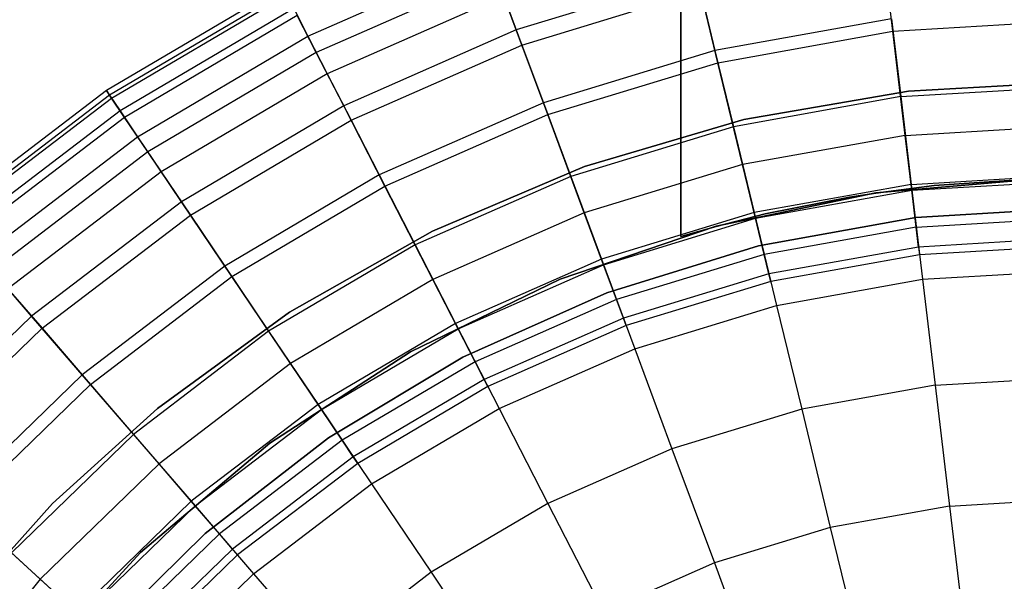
# Model space of a CAD drawing. Extents: x -6 to 6.5, y 0.1 to 12.5.
# Tile 33 of 44: x -1.7 to 0.2, y 7.3 to 8.3. Entities that reach past the tile are written whole.
import ezdxf

# ---------------------------------------------------------------- set-up
doc = ezdxf.new("R2010")
doc.units = 0
doc.header["$LTSCALE"] = 2.54
doc.layers.get('0').update_dxf_attribs({"color": 13, "linetype": 'CONTINUOUS'})

# ---------------------------------------------------------------- blocks, each defined once
blk = doc.blocks.new('GRUPUJ_1')
at = {"color": 0}
for p, q in [((5.525, 7.8426, 2.05), (5.525, 9.1, 2.05)), ((5.525, 9.1, 3.5), (5.525, 7.8426, 3.5)), ((5.525, 7.8426, 2.05), (5.525, 9.1, 2.05)), ((5.525, 9.1, 3.5), (5.525, 7.8426, 3.5)), ((5.9195, 8.2247, 11.1672), (5.8996, 8.3917, 12.0446)), ((5.9195, 8.2247, 11.1672), (5.8996, 8.3917, 12.0446)), ((4.8306, 8.2154, 15.5999), (5.1676, 8.3639, 15.5999)), ((4.8306, 8.2154, 15.5999), (5.1676, 8.3639, 15.5999)), ((5.1795, 8.3318, 12.7249), (4.8462, 8.185, 12.7249)), ((5.1795, 8.3318, 12.7249), (4.8462, 8.185, 12.7249)), ((5.2185, 8.2271, 12.0446), (5.1795, 8.3318, 12.7249)), ((5.2185, 8.2271, 12.0446), (5.1795, 8.3318, 12.7249)), ((5.5542, 8.3296, 12.0446), (5.2185, 8.2271, 12.0446)), ((5.5542, 8.3296, 12.0446), (5.2185, 8.2271, 12.0446)), ((5.5937, 8.1661, 11.1672), (5.5542, 8.3296, 12.0446)), ((5.5937, 8.1661, 11.1672), (5.5542, 8.3296, 12.0446)), ((4.7832, 8.3077, 14.354), (4.4555, 8.1142, 14.354)), ((4.7832, 8.3077, 14.354), (4.4555, 8.1142, 14.354)), ((4.788, 8.2985, 14.8112), (4.4613, 8.1056, 14.8112)), ((4.788, 8.2985, 14.8112), (4.4613, 8.1056, 14.8112)), ((4.465, 8.1001, 13.8529), (4.791, 8.2926, 13.8529)), ((4.465, 8.1001, 13.8529), (4.791, 8.2926, 13.8529)), ((5.195, 8.2902, 15.9362), (4.8665, 8.1455, 15.9362)), ((5.195, 8.2902, 15.9362), (4.8665, 8.1455, 15.9362)), ((5.195, 8.2902, 15.9362), (5.2289, 8.199, 16.2374)), ((5.195, 8.2902, 15.9362), (5.2289, 8.199, 16.2374)), ((5.2289, 8.199, 16.2374), (5.5612, 8.3005, 16.2374)), ((5.2289, 8.199, 16.2374), (5.5612, 8.3005, 16.2374)), ((5.5612, 8.3005, 16.2374), (5.5881, 8.1891, 16.5062)), ((5.5612, 8.3005, 16.2374), (5.5881, 8.1891, 16.5062)), ((4.8041, 8.267, 15.2257), (4.4811, 8.0763, 15.2257)), ((4.8041, 8.267, 15.2257), (4.4811, 8.0763, 15.2257)), ((4.8041, 8.267, 15.2257), (4.8306, 8.2154, 15.5999)), ((4.8041, 8.267, 15.2257), (4.8306, 8.2154, 15.5999)), ((4.8107, 8.2542, 13.336), (4.4892, 8.0643, 13.336)), ((4.8107, 8.2542, 13.336), (4.4892, 8.0643, 13.336)), ((4.8462, 8.185, 12.7249), (4.8107, 8.2542, 13.336)), ((4.8462, 8.185, 12.7249), (4.8107, 8.2542, 13.336)), ((5.9167, 8.2481, 16.5062), (5.5881, 8.1891, 16.5062)), ((5.9167, 8.2481, 16.5062), (5.5881, 8.1891, 16.5062)), ((5.9167, 8.2481, 16.5062), (5.934, 8.1029, 16.7701)), ((5.9167, 8.2481, 16.5062), (5.934, 8.1029, 16.7701)), ((5.9195, 8.2247, 11.1672), (6.25, 8.2443, 11.1672)), ((5.9195, 8.2247, 11.1672), (6.25, 8.2443, 11.1672)), ((4.5135, 8.0281, 15.5999), (4.8306, 8.2154, 15.5999)), ((4.5135, 8.0281, 15.5999), (4.8306, 8.2154, 15.5999)), ((4.8306, 8.2154, 15.5999), (4.8665, 8.1455, 15.9362)), ((4.8306, 8.2154, 15.5999), (4.8665, 8.1455, 15.9362)), ((5.2185, 8.2271, 12.0446), (4.8972, 8.0856, 12.0446)), ((5.2185, 8.2271, 12.0446), (4.8972, 8.0856, 12.0446)), ((5.277, 8.0694, 11.1672), (5.2185, 8.2271, 12.0446)), ((5.277, 8.0694, 11.1672), (5.2185, 8.2271, 12.0446)), ((5.5937, 8.1661, 11.1672), (5.9195, 8.2247, 11.1672)), ((5.5937, 8.1661, 11.1672), (5.9195, 8.2247, 11.1672)), ((5.9426, 8.0307, 10.1645), (5.9195, 8.2247, 11.1672)), ((5.9426, 8.0307, 10.1645), (5.9195, 8.2247, 11.1672)), ((4.9109, 8.0589, 16.2374), (5.2289, 8.199, 16.2374)), ((4.9109, 8.0589, 16.2374), (5.2289, 8.199, 16.2374)), ((5.2289, 8.199, 16.2374), (5.2688, 8.0916, 16.5062)), ((5.2289, 8.199, 16.2374), (5.2688, 8.0916, 16.5062)), ((4.8462, 8.185, 12.7249), (4.5326, 7.9998, 12.7249)), ((4.8462, 8.185, 12.7249), (4.5326, 7.9998, 12.7249)), ((4.8972, 8.0856, 12.0446), (4.8462, 8.185, 12.7249)), ((4.8972, 8.0856, 12.0446), (4.8462, 8.185, 12.7249)), ((5.5881, 8.1891, 16.5062), (5.2688, 8.0916, 16.5062)), ((5.5881, 8.1891, 16.5062), (5.2688, 8.0916, 16.5062)), ((5.5881, 8.1891, 16.5062), (5.6225, 8.0469, 16.7701)), ((5.5881, 8.1891, 16.5062), (5.6225, 8.0469, 16.7701)), ((5.277, 8.0694, 11.1672), (5.5937, 8.1661, 11.1672)), ((5.277, 8.0694, 11.1672), (5.5937, 8.1661, 11.1672)), ((5.6395, 7.9762, 10.1645), (5.5937, 8.1661, 11.1672)), ((5.6395, 7.9762, 10.1645), (5.5937, 8.1661, 11.1672)), ((4.8665, 8.1455, 15.9362), (4.5574, 7.963, 15.9362)), ((4.8665, 8.1455, 15.9362), (4.5574, 7.963, 15.9362)), ((4.8665, 8.1455, 15.9362), (4.9109, 8.0589, 16.2374)), ((4.8665, 8.1455, 15.9362), (4.9109, 8.0589, 16.2374)), ((5.934, 8.1029, 16.7701), (6.25, 8.1216, 16.7701)), ((5.934, 8.1029, 16.7701), (6.25, 8.1216, 16.7701)), ((6.25, 8.13, 7.5), (5.9483, 8.113, 7.5)), ((5.9483, 8.113, 8.6), (6.25, 8.13, 8.6)), ((5.9483, 8.113, 8.6), (6.25, 8.13, 8.6)), ((6.25, 8.13, 7.5), (5.9483, 8.113, 7.5)), ((4.4555, 8.1142, 14.354), (4.153, 7.8832, 14.354)), ((4.4555, 8.1142, 14.354), (4.153, 7.8832, 14.354)), ((4.4613, 8.1056, 14.8112), (4.1598, 7.8754, 14.8112)), ((4.4613, 8.1056, 14.8112), (4.1598, 7.8754, 14.8112)), ((4.4555, 8.1142, 14.354), (4.4613, 8.1056, 14.8112)), ((4.4555, 8.1142, 14.354), (4.4613, 8.1056, 14.8112)), ((4.465, 8.1001, 13.8529), (4.4555, 8.1142, 14.354)), ((4.465, 8.1001, 13.8529), (4.4555, 8.1142, 14.354)), ((4.4613, 8.1056, 14.8112), (4.4811, 8.0763, 15.2257)), ((4.4613, 8.1056, 14.8112), (4.4811, 8.0763, 15.2257)), ((5.934, 8.1029, 16.7701), (5.6225, 8.0469, 16.7701)), ((5.934, 8.1029, 16.7701), (5.6225, 8.0469, 16.7701)), ((5.6421, 8.0601, 8.6), (5.9483, 8.113, 8.6)), ((5.9483, 8.113, 7.5), (5.6421, 8.0601, 7.5)), ((5.6421, 8.0601, 8.6), (5.9483, 8.113, 8.6)), ((5.9483, 8.113, 7.5), (5.6421, 8.0601, 7.5)), ((5.934, 8.1029, 16.7701), (5.9535, 7.9395, 16.9993)), ((5.934, 8.1029, 16.7701), (5.9535, 7.9395, 16.9993)), ((5.9483, 8.113, 8.6), (5.9483, 8.113, 7.5)), ((5.9483, 8.113, 8.6), (5.9483, 8.113, 7.5)), ((4.1641, 7.8704, 13.8529), (4.465, 8.1001, 13.8529)), ((4.1641, 7.8704, 13.8529), (4.465, 8.1001, 13.8529)), ((4.4892, 8.0643, 13.336), (4.465, 8.1001, 13.8529)), ((4.4892, 8.0643, 13.336), (4.465, 8.1001, 13.8529)), ((4.8972, 8.0856, 12.0446), (4.595, 7.9071, 12.0446)), ((4.8972, 8.0856, 12.0446), (4.595, 7.9071, 12.0446)), ((4.974, 7.936, 11.1672), (4.8972, 8.0856, 12.0446)), ((4.974, 7.936, 11.1672), (4.8972, 8.0856, 12.0446)), ((5.2688, 8.0916, 16.5062), (4.9633, 7.957, 16.5062)), ((5.2688, 8.0916, 16.5062), (4.9633, 7.957, 16.5062)), ((5.2688, 8.0916, 16.5062), (5.3197, 7.9544, 16.7701)), ((5.2688, 8.0916, 16.5062), (5.3197, 7.9544, 16.7701)), ((4.4811, 8.0763, 15.2257), (4.1829, 7.8486, 15.2257)), ((4.4811, 8.0763, 15.2257), (4.1829, 7.8486, 15.2257)), ((4.4811, 8.0763, 15.2257), (4.5135, 8.0281, 15.5999)), ((4.4811, 8.0763, 15.2257), (4.5135, 8.0281, 15.5999)), ((4.974, 7.936, 11.1672), (5.277, 8.0694, 11.1672)), ((4.974, 7.936, 11.1672), (5.277, 8.0694, 11.1672)), ((5.345, 7.8863, 10.1645), (5.277, 8.0694, 11.1672)), ((5.345, 7.8863, 10.1645), (5.277, 8.0694, 11.1672)), ((4.4892, 8.0643, 13.336), (4.1923, 7.8376, 13.336)), ((4.4892, 8.0643, 13.336), (4.1923, 7.8376, 13.336)), ((4.5326, 7.9998, 12.7249), (4.4892, 8.0643, 13.336)), ((4.5326, 7.9998, 12.7249), (4.4892, 8.0643, 13.336)), ((4.6118, 7.8823, 16.2374), (4.9109, 8.0589, 16.2374)), ((4.6118, 7.8823, 16.2374), (4.9109, 8.0589, 16.2374)), ((4.9109, 8.0589, 16.2374), (4.9633, 7.957, 16.5062)), ((4.9109, 8.0589, 16.2374), (4.9633, 7.957, 16.5062)), ((5.6225, 8.0469, 16.7701), (5.3197, 7.9544, 16.7701)), ((5.6225, 8.0469, 16.7701), (5.3197, 7.9544, 16.7701)), ((5.3455, 7.9728, 8.6), (5.6421, 8.0601, 8.6)), ((5.6421, 8.0601, 7.5), (5.3455, 7.9728, 7.5)), ((5.3455, 7.9728, 8.6), (5.6421, 8.0601, 8.6)), ((5.6421, 8.0601, 7.5), (5.3455, 7.9728, 7.5)), ((5.6225, 8.0469, 16.7701), (5.6611, 7.887, 16.9993)), ((5.6225, 8.0469, 16.7701), (5.6611, 7.887, 16.9993)), ((5.6421, 8.0601, 8.6), (5.6421, 8.0601, 7.5)), ((5.6421, 8.0601, 8.6), (5.6421, 8.0601, 7.5)), ((5.9426, 8.0307, 10.1645), (6.25, 8.0489, 10.1645)), ((5.9426, 8.0307, 10.1645), (6.25, 8.0489, 10.1645)), ((4.2207, 7.8047, 15.5999), (4.5135, 8.0281, 15.5999)), ((4.2207, 7.8047, 15.5999), (4.5135, 8.0281, 15.5999)), ((4.5135, 8.0281, 15.5999), (4.5574, 7.963, 15.9362)), ((4.5135, 8.0281, 15.5999), (4.5574, 7.963, 15.9362)), ((5.9426, 8.0307, 10.1645), (5.6395, 7.9762, 10.1645)), ((5.9426, 8.0307, 10.1645), (5.6395, 7.9762, 10.1645)), ((5.9548, 7.9285, 9.5221), (5.9426, 8.0307, 10.1645)), ((5.9548, 7.9285, 9.5221), (5.9426, 8.0307, 10.1645)), ((4.5326, 7.9998, 12.7249), (4.2431, 7.7788, 12.7249)), ((4.5326, 7.9998, 12.7249), (4.2431, 7.7788, 12.7249)), ((4.595, 7.9071, 12.0446), (4.5326, 7.9998, 12.7249)), ((4.595, 7.9071, 12.0446), (4.5326, 7.9998, 12.7249)), ((5.6395, 7.9762, 10.1645), (5.345, 7.8863, 10.1645)), ((5.6395, 7.9762, 10.1645), (5.345, 7.8863, 10.1645)), ((5.6637, 7.8762, 9.5221), (5.6395, 7.9762, 10.1645)), ((5.6637, 7.8762, 9.5221), (5.6395, 7.9762, 10.1645)), ((4.5574, 7.963, 15.9362), (4.272, 7.7451, 15.9362)), ((4.5574, 7.963, 15.9362), (4.272, 7.7451, 15.9362)), ((4.5574, 7.963, 15.9362), (4.6118, 7.8823, 16.2374)), ((4.5574, 7.963, 15.9362), (4.6118, 7.8823, 16.2374)), ((4.9633, 7.957, 16.5062), (4.6758, 7.7872, 16.5062)), ((4.9633, 7.957, 16.5062), (4.6758, 7.7872, 16.5062)), ((4.9633, 7.957, 16.5062), (5.0301, 7.8268, 16.7701)), ((4.9633, 7.957, 16.5062), (5.0301, 7.8268, 16.7701)), ((5.0625, 7.8525, 8.6), (5.3455, 7.9728, 8.6)), ((5.3455, 7.9728, 7.5), (5.0625, 7.8525, 7.5)), ((5.0625, 7.8525, 8.6), (5.3455, 7.9728, 8.6)), ((5.3455, 7.9728, 7.5), (5.0625, 7.8525, 7.5)), ((5.3455, 7.9728, 8.6), (5.3455, 7.9728, 7.5)), ((5.3455, 7.9728, 8.6), (5.3455, 7.9728, 7.5)), ((5.9535, 7.9395, 16.9993), (6.25, 7.9571, 16.9993)), ((5.9535, 7.9395, 16.9993), (6.25, 7.9571, 16.9993)), ((5.3197, 7.9544, 16.7701), (5.0301, 7.8268, 16.7701)), ((5.3197, 7.9544, 16.7701), (5.0301, 7.8268, 16.7701)), ((5.3197, 7.9544, 16.7701), (5.377, 7.8002, 16.9993)), ((5.3197, 7.9544, 16.7701), (5.377, 7.8002, 16.9993)), ((5.9535, 7.9395, 16.9993), (5.6611, 7.887, 16.9993)), ((5.9535, 7.9395, 16.9993), (5.6611, 7.887, 16.9993)), ((6.1833, 7.9491, 7.5), (5.8876, 7.9236, 7.5)), ((5.8876, 7.9236, 1.95), (6.1833, 7.9491, 1.95)), ((6.1833, 7.9491, 7.5), (5.8876, 7.9236, 7.5)), ((6.1833, 7.9491, 7.5), (5.8876, 7.9236, 7.5)), ((5.8876, 7.9236, 1.95), (6.1833, 7.9491, 1.95)), ((5.8877, 7.9231, 2.05), (5.9963, 7.9371, 2.05)), ((5.9963, 7.9371, 3.5), (5.8877, 7.9231, 3.5)), ((5.9963, 7.9371, 3.5), (5.8877, 7.9231, 3.5)), ((5.8877, 7.9231, 2.05), (5.9963, 7.9371, 2.05)), ((5.9535, 7.9395, 16.9993), (5.9745, 7.7628, 17.1935)), ((5.9535, 7.9395, 16.9993), (5.9745, 7.7628, 17.1935)), ((5.9548, 7.9285, 9.5221), (6.25, 7.946, 9.5221)), ((5.9548, 7.9285, 9.5221), (6.25, 7.946, 9.5221)), ((6.1548, 7.9482, 3.5), (5.9963, 7.9371, 3.5)), ((5.9963, 7.9371, 2.05), (6.1548, 7.9482, 2.05)), ((5.9963, 7.9371, 2.05), (6.1548, 7.9482, 2.05)), ((6.1548, 7.9482, 3.5), (5.9963, 7.9371, 3.5)), ((5.9963, 7.9371, 3.5), (5.9963, 7.9371, 2.05)), ((5.9963, 7.9371, 3.5), (5.9963, 7.9371, 2.05)), ((4.689, 7.7676, 11.1672), (4.974, 7.936, 11.1672)), ((4.689, 7.7676, 11.1672), (4.974, 7.936, 11.1672)), ((5.0632, 7.7622, 10.1645), (4.974, 7.936, 11.1672)), ((5.0632, 7.7622, 10.1645), (4.974, 7.936, 11.1672)), ((5.8876, 7.9236, 7.5), (5.5904, 7.8614, 7.5)), ((5.5904, 7.8614, 1.95), (5.8876, 7.9236, 1.95)), ((5.8876, 7.9236, 7.5), (5.5904, 7.8614, 7.5)), ((5.8876, 7.9236, 7.5), (5.5904, 7.8614, 7.5)), ((5.5904, 7.8614, 1.95), (5.8876, 7.9236, 1.95)), ((5.6637, 7.8762, 9.5221), (5.9548, 7.9285, 9.5221)), ((5.6637, 7.8762, 9.5221), (5.9548, 7.9285, 9.5221)), ((5.8385, 7.9159, 2.05), (5.8877, 7.9231, 2.05)), ((5.8385, 7.9159, 2.05), (5.8877, 7.9231, 2.05)), ((5.8877, 7.9231, 3.5), (5.8385, 7.9159, 3.5)), ((5.8877, 7.9231, 3.5), (5.8385, 7.9159, 3.5)), ((5.8876, 7.9236, 1.95), (5.8877, 7.9231, 2.05)), ((5.8877, 7.9231, 3.5), (5.8876, 7.9236, 7.5)), ((5.8877, 7.9231, 3.5), (5.8876, 7.9236, 7.5)), ((5.8876, 7.9236, 1.95), (5.8877, 7.9231, 2.05)), ((5.8877, 7.9231, 2.05), (5.8877, 7.9231, 3.5)), ((5.8877, 7.9231, 2.05), (5.8877, 7.9231, 3.5)), ((5.8877, 7.9231, 2.05), (5.8877, 7.9231, 3.5)), ((5.8877, 7.9231, 2.05), (5.8877, 7.9231, 3.5)), ((5.963, 7.8597, 8.9059), (5.9548, 7.9285, 9.5221)), ((5.963, 7.8597, 8.9059), (5.9548, 7.9285, 9.5221)), ((4.595, 7.9071, 12.0446), (4.316, 7.6941, 12.0446)), ((4.595, 7.9071, 12.0446), (4.316, 7.6941, 12.0446)), ((4.689, 7.7676, 11.1672), (4.595, 7.9071, 12.0446)), ((4.689, 7.7676, 11.1672), (4.595, 7.9071, 12.0446)), ((5.8385, 7.9159, 3.5), (5.6818, 7.8846, 3.5)), ((5.6818, 7.8846, 2.05), (5.8385, 7.9159, 2.05)), ((5.6818, 7.8846, 2.05), (5.8385, 7.9159, 2.05)), ((5.8385, 7.9159, 3.5), (5.6818, 7.8846, 3.5)), ((5.8385, 7.9159, 3.5), (5.8385, 7.9159, 2.05)), ((5.8385, 7.9159, 3.5), (5.8385, 7.9159, 2.05)), ((4.3356, 7.6714, 16.2374), (4.6118, 7.8823, 16.2374)), ((4.3356, 7.6714, 16.2374), (4.6118, 7.8823, 16.2374)), ((4.6118, 7.8823, 16.2374), (4.6758, 7.7872, 16.5062)), ((4.6118, 7.8823, 16.2374), (4.6758, 7.7872, 16.5062)), ((5.345, 7.8863, 10.1645), (5.0632, 7.7622, 10.1645)), ((5.345, 7.8863, 10.1645), (5.0632, 7.7622, 10.1645)), ((5.3809, 7.7898, 9.5221), (5.345, 7.8863, 10.1645)), ((5.3809, 7.7898, 9.5221), (5.345, 7.8863, 10.1645)), ((5.6611, 7.887, 16.9993), (5.377, 7.8002, 16.9993)), ((5.6611, 7.887, 16.9993), (5.377, 7.8002, 16.9993)), ((5.5906, 7.8608, 2.05), (5.6818, 7.8846, 2.05)), ((5.6818, 7.8846, 3.5), (5.5906, 7.8608, 3.5)), ((5.6818, 7.8846, 3.5), (5.5906, 7.8608, 3.5)), ((5.5906, 7.8608, 2.05), (5.6818, 7.8846, 2.05)), ((5.6611, 7.887, 16.9993), (5.7029, 7.714, 17.1935)), ((5.6611, 7.887, 16.9993), (5.7029, 7.714, 17.1935)), ((5.6818, 7.8846, 3.5), (5.6818, 7.8846, 2.05)), ((5.6818, 7.8846, 3.5), (5.6818, 7.8846, 2.05)), ((5.9619, 7.878, 7.5), (6.25, 7.895, 7.5)), ((6.25, 7.895, 8.6), (5.9619, 7.878, 8.6)), ((6.25, 7.895, 8.6), (5.9619, 7.878, 8.6)), ((5.3809, 7.7898, 9.5221), (5.6637, 7.8762, 9.5221)), ((5.3809, 7.7898, 9.5221), (5.6637, 7.8762, 9.5221)), ((5.68, 7.8089, 8.9059), (5.6637, 7.8762, 9.5221)), ((5.68, 7.8089, 8.9059), (5.6637, 7.8762, 9.5221)), ((5.9619, 7.878, 8.6), (5.6695, 7.8251, 8.6)), ((5.6695, 7.8251, 7.5), (5.9619, 7.878, 7.5)), ((5.9619, 7.878, 8.6), (5.6695, 7.8251, 8.6)), ((5.9619, 7.878, 7.5), (5.9619, 7.878, 8.6)), ((5.9619, 7.878, 7.5), (5.9619, 7.878, 8.6)), ((5.963, 7.8597, 8.9059), (6.25, 7.8768, 8.9059)), ((5.963, 7.8597, 8.9059), (6.25, 7.8768, 8.9059)), ((4.7965, 7.7016, 8.6), (5.0625, 7.8525, 8.6)), ((5.0625, 7.8525, 7.5), (4.7965, 7.7016, 7.5)), ((4.7965, 7.7016, 8.6), (5.0625, 7.8525, 8.6)), ((5.0625, 7.8525, 7.5), (4.7965, 7.7016, 7.5)), ((5.0625, 7.8525, 8.6), (5.0625, 7.8525, 7.5)), ((5.0625, 7.8525, 8.6), (5.0625, 7.8525, 7.5)), ((5.5904, 7.8614, 7.5), (5.3003, 7.7626, 7.5)), ((5.3003, 7.7626, 1.95), (5.5904, 7.8614, 1.95)), ((5.5904, 7.8614, 7.5), (5.3003, 7.7626, 7.5)), ((5.5904, 7.8614, 7.5), (5.3003, 7.7626, 7.5)), ((5.3003, 7.7626, 1.95), (5.5904, 7.8614, 1.95)), ((5.525, 7.8426, 2.05), (5.5906, 7.8608, 2.05)), ((5.525, 7.8426, 2.05), (5.5906, 7.8608, 2.05)), ((5.5906, 7.8608, 3.5), (5.525, 7.8426, 3.5)), ((5.5906, 7.8608, 3.5), (5.525, 7.8426, 3.5)), ((5.5906, 7.8608, 3.5), (5.5904, 7.8614, 7.5)), ((5.5904, 7.8614, 1.95), (5.5906, 7.8608, 2.05)), ((5.5904, 7.8614, 1.95), (5.5906, 7.8608, 2.05)), ((5.5906, 7.8608, 3.5), (5.5904, 7.8614, 7.5)), ((5.5906, 7.8608, 2.05), (5.5906, 7.8608, 3.5)), ((5.5906, 7.8608, 2.05), (5.5906, 7.8608, 3.5)), ((5.5906, 7.8608, 2.05), (5.5906, 7.8608, 3.5)), ((5.5906, 7.8608, 2.05), (5.5906, 7.8608, 3.5)), ((5.963, 7.8597, 8.9059), (5.68, 7.8089, 8.9059)), ((5.963, 7.8597, 8.9059), (5.68, 7.8089, 8.9059)), ((5.9674, 7.8227, 8.3078), (5.963, 7.8597, 8.9059)), ((5.9674, 7.8227, 8.3078), (5.963, 7.8597, 8.9059)), ((5.0301, 7.8268, 16.7701), (4.7575, 7.6659, 16.7701)), ((5.0301, 7.8268, 16.7701), (4.7575, 7.6659, 16.7701)), ((5.0301, 7.8268, 16.7701), (5.1052, 7.6805, 16.9993)), ((5.0301, 7.8268, 16.7701), (5.1052, 7.6805, 16.9993)), ((5.525, 7.8426, 3.5), (5.525, 7.8426, 2.05)), ((5.525, 7.8426, 3.5), (5.525, 7.8426, 2.05)), ((6.25, 7.8395, 8.3078), (5.9674, 7.8227, 8.3078)), ((6.25, 7.8395, 8.3078), (5.9674, 7.8227, 8.3078)), ((5.6695, 7.8251, 8.6), (5.3872, 7.7377, 8.6)), ((5.3872, 7.7377, 7.5), (5.6695, 7.8251, 7.5)), ((5.6695, 7.8251, 8.6), (5.3872, 7.7377, 8.6)), ((5.68, 7.8089, 8.9059), (5.405, 7.7249, 8.9059)), ((5.68, 7.8089, 8.9059), (5.405, 7.7249, 8.9059)), ((5.6695, 7.8251, 7.5), (5.6695, 7.8251, 8.6)), ((5.6695, 7.8251, 7.5), (5.6695, 7.8251, 8.6)), ((5.6887, 7.7726, 8.3078), (5.68, 7.8089, 8.9059)), ((5.6887, 7.7726, 8.3078), (5.68, 7.8089, 8.9059)), ((5.9674, 7.8227, 8.3078), (5.6887, 7.7726, 8.3078)), ((5.9674, 7.8227, 8.3078), (5.6887, 7.7726, 8.3078)), ((5.9691, 7.8083, 7.5), (5.6921, 7.7586, 7.5)), ((5.9691, 7.8083, 7.5), (5.6921, 7.7586, 7.5)), ((5.9691, 7.8083, 7.5), (5.6921, 7.7586, 7.5)), ((5.9674, 7.8227, 8.3078), (5.9691, 7.8083, 7.5)), ((5.9674, 7.8227, 8.3078), (5.9691, 7.8083, 7.5)), ((6.25, 7.825, 7.5), (5.9691, 7.8083, 7.5)), ((6.25, 7.825, 7.5), (5.9691, 7.8083, 7.5)), ((6.25, 7.825, 7.5), (5.9691, 7.8083, 7.5)), ((5.377, 7.8002, 16.9993), (5.1052, 7.6805, 16.9993)), ((5.377, 7.8002, 16.9993), (5.1052, 7.6805, 16.9993)), ((5.1103, 7.6706, 9.5221), (5.3809, 7.7898, 9.5221)), ((5.1103, 7.6706, 9.5221), (5.3809, 7.7898, 9.5221)), ((5.377, 7.8002, 16.9993), (5.439, 7.6334, 17.1935)), ((5.377, 7.8002, 16.9993), (5.439, 7.6334, 17.1935)), ((5.405, 7.7249, 8.9059), (5.3809, 7.7898, 9.5221)), ((5.405, 7.7249, 8.9059), (5.3809, 7.7898, 9.5221)), ((4.316, 7.6941, 12.0446), (4.2431, 7.7788, 12.7249)), ((4.316, 7.6941, 12.0446), (4.2431, 7.7788, 12.7249)), ((4.6758, 7.7872, 16.5062), (4.4104, 7.5846, 16.5062)), ((4.6758, 7.7872, 16.5062), (4.4104, 7.5846, 16.5062)), ((4.6758, 7.7872, 16.5062), (4.7575, 7.6659, 16.7701)), ((4.6758, 7.7872, 16.5062), (4.7575, 7.6659, 16.7701)), ((5.6887, 7.7726, 8.3078), (5.418, 7.69, 8.3078)), ((5.6887, 7.7726, 8.3078), (5.418, 7.69, 8.3078)), ((5.6921, 7.7586, 7.5), (5.6887, 7.7726, 8.3078)), ((5.6921, 7.7586, 7.5), (5.6887, 7.7726, 8.3078)), ((5.9745, 7.7628, 17.1935), (6.25, 7.7791, 17.1935)), ((5.9745, 7.7628, 17.1935), (6.25, 7.7791, 17.1935)), ((4.4258, 7.5667, 11.1672), (4.689, 7.7676, 11.1672)), ((4.4258, 7.5667, 11.1672), (4.689, 7.7676, 11.1672)), ((4.7981, 7.6056, 10.1645), (4.689, 7.7676, 11.1672)), ((4.7981, 7.6056, 10.1645), (4.689, 7.7676, 11.1672)), ((5.0632, 7.7622, 10.1645), (4.7981, 7.6056, 10.1645)), ((5.0632, 7.7622, 10.1645), (4.7981, 7.6056, 10.1645)), ((5.3003, 7.7626, 7.5), (5.0218, 7.6275, 7.5)), ((5.3003, 7.7626, 7.5), (5.0218, 7.6275, 7.5)), ((5.0218, 7.6275, 1.95), (5.3003, 7.7626, 1.95)), ((5.0218, 7.6275, 1.95), (5.3003, 7.7626, 1.95)), ((5.3003, 7.7626, 7.5), (5.0218, 7.6275, 7.5)), ((5.1103, 7.6706, 9.5221), (5.0632, 7.7622, 10.1645)), ((5.1103, 7.6706, 9.5221), (5.0632, 7.7622, 10.1645)), ((5.3003, 7.7626, 1.95), (5.3003, 7.7626, 7.5)), ((5.3003, 7.7626, 1.95), (5.3003, 7.7626, 7.5)), ((5.6921, 7.7586, 7.5), (5.423, 7.6764, 7.5)), ((5.6921, 7.7586, 7.5), (5.423, 7.6764, 7.5)), ((5.6921, 7.7586, 7.5), (5.423, 7.6764, 7.5)), ((5.7029, 7.714, 17.1935), (5.9745, 7.7628, 17.1935)), ((5.7029, 7.714, 17.1935), (5.9745, 7.7628, 17.1935)), ((5.9745, 7.7628, 17.1935), (5.9981, 7.5652, 17.3673)), ((5.9745, 7.7628, 17.1935), (5.9981, 7.5652, 17.3673)), ((4.272, 7.7451, 15.9362), (4.3356, 7.6714, 16.2374)), ((4.272, 7.7451, 15.9362), (4.3356, 7.6714, 16.2374)), ((5.1191, 7.6178, 7.5), (5.3872, 7.7377, 7.5)), ((5.3872, 7.7377, 8.6), (5.1191, 7.6178, 8.6)), ((5.3872, 7.7377, 8.6), (5.1191, 7.6178, 8.6)), ((5.3872, 7.7377, 7.5), (5.3872, 7.7377, 8.6)), ((5.3872, 7.7377, 7.5), (5.3872, 7.7377, 8.6)), ((5.405, 7.7249, 8.9059), (5.1419, 7.609, 8.9059)), ((5.405, 7.7249, 8.9059), (5.1419, 7.609, 8.9059)), ((5.418, 7.69, 8.3078), (5.405, 7.7249, 8.9059)), ((5.418, 7.69, 8.3078), (5.405, 7.7249, 8.9059)), ((4.5505, 7.5222, 8.6), (4.7965, 7.7016, 8.6)), ((4.7965, 7.7016, 7.5), (4.5505, 7.5222, 7.5)), ((4.5505, 7.5222, 8.6), (4.7965, 7.7016, 8.6)), ((4.7965, 7.7016, 7.5), (4.5505, 7.5222, 7.5)), ((4.7965, 7.7016, 8.6), (4.7965, 7.7016, 7.5)), ((4.7965, 7.7016, 8.6), (4.7965, 7.7016, 7.5)), ((5.439, 7.6334, 17.1935), (5.7029, 7.714, 17.1935)), ((5.439, 7.6334, 17.1935), (5.7029, 7.714, 17.1935)), ((5.7029, 7.714, 17.1935), (5.7497, 7.5206, 17.3673)), ((5.7029, 7.714, 17.1935), (5.7497, 7.5206, 17.3673)), ((4.316, 7.6941, 12.0446), (4.0642, 7.4496, 12.0446)), ((4.316, 7.6941, 12.0446), (4.0642, 7.4496, 12.0446)), ((4.4258, 7.5667, 11.1672), (4.316, 7.6941, 12.0446)), ((4.4258, 7.5667, 11.1672), (4.316, 7.6941, 12.0446)), ((5.1052, 7.6805, 16.9993), (4.8494, 7.5294, 16.9993)), ((5.1052, 7.6805, 16.9993), (4.8494, 7.5294, 16.9993)), ((5.1052, 7.6805, 16.9993), (5.1864, 7.5221, 17.1935)), ((5.1052, 7.6805, 16.9993), (5.1864, 7.5221, 17.1935)), ((5.418, 7.69, 8.3078), (5.1589, 7.5758, 8.3078)), ((5.418, 7.69, 8.3078), (5.1589, 7.5758, 8.3078)), ((5.423, 7.6764, 7.5), (5.418, 7.69, 8.3078)), ((5.423, 7.6764, 7.5), (5.418, 7.69, 8.3078)), ((4.0863, 7.4294, 16.2374), (4.3356, 7.6714, 16.2374)), ((4.0863, 7.4294, 16.2374), (4.3356, 7.6714, 16.2374)), ((4.3356, 7.6714, 16.2374), (4.4104, 7.5846, 16.5062)), ((4.3356, 7.6714, 16.2374), (4.4104, 7.5846, 16.5062)), ((4.7575, 7.6659, 16.7701), (4.5059, 7.4738, 16.7701)), ((4.7575, 7.6659, 16.7701), (4.5059, 7.4738, 16.7701)), ((4.7575, 7.6659, 16.7701), (4.8494, 7.5294, 16.9993)), ((4.7575, 7.6659, 16.7701), (4.8494, 7.5294, 16.9993)), ((4.8556, 7.5202, 9.5221), (5.1103, 7.6706, 9.5221)), ((4.8556, 7.5202, 9.5221), (5.1103, 7.6706, 9.5221)), ((5.1419, 7.609, 8.9059), (5.1103, 7.6706, 9.5221)), ((5.1419, 7.609, 8.9059), (5.1103, 7.6706, 9.5221)), ((5.423, 7.6764, 7.5), (5.1655, 7.5629, 7.5)), ((5.423, 7.6764, 7.5), (5.1655, 7.5629, 7.5)), ((5.423, 7.6764, 7.5), (5.1655, 7.5629, 7.5)), ((5.0218, 7.6275, 7.5), (4.7598, 7.4573, 7.5)), ((4.7598, 7.4573, 1.95), (5.0218, 7.6275, 1.95)), ((5.0218, 7.6275, 7.5), (4.7598, 7.4573, 7.5)), ((5.0218, 7.6275, 7.5), (4.7598, 7.4573, 7.5)), ((4.7598, 7.4573, 1.95), (5.0218, 7.6275, 1.95)), ((5.0218, 7.6275, 1.95), (5.0218, 7.6275, 7.5)), ((5.0218, 7.6275, 1.95), (5.0218, 7.6275, 7.5)), ((5.1864, 7.5221, 17.1935), (5.439, 7.6334, 17.1935)), ((5.1864, 7.5221, 17.1935), (5.439, 7.6334, 17.1935)), ((5.439, 7.6334, 17.1935), (5.5083, 7.4469, 17.3673)), ((5.439, 7.6334, 17.1935), (5.5083, 7.4469, 17.3673)), ((5.1191, 7.6178, 8.6), (4.8687, 7.4674, 8.6)), ((4.8687, 7.4674, 7.5), (5.1191, 7.6178, 7.5)), ((5.1191, 7.6178, 8.6), (4.8687, 7.4674, 8.6)), ((5.1419, 7.609, 8.9059), (4.8943, 7.4628, 8.9059)), ((5.1419, 7.609, 8.9059), (4.8943, 7.4628, 8.9059)), ((5.1191, 7.6178, 7.5), (5.1191, 7.6178, 8.6)), ((5.1191, 7.6178, 7.5), (5.1191, 7.6178, 8.6)), ((5.1589, 7.5758, 8.3078), (5.1419, 7.609, 8.9059)), ((5.1589, 7.5758, 8.3078), (5.1419, 7.609, 8.9059)), ((4.7981, 7.6056, 10.1645), (4.5534, 7.4187, 10.1645)), ((4.7981, 7.6056, 10.1645), (4.5534, 7.4187, 10.1645)), ((4.8556, 7.5202, 9.5221), (4.7981, 7.6056, 10.1645)), ((4.8556, 7.5202, 9.5221), (4.7981, 7.6056, 10.1645)), ((4.4104, 7.5846, 16.5062), (4.1708, 7.352, 16.5062)), ((4.4104, 7.5846, 16.5062), (4.1708, 7.352, 16.5062)), ((4.4104, 7.5846, 16.5062), (4.5059, 7.4738, 16.7701)), ((4.4104, 7.5846, 16.5062), (4.5059, 7.4738, 16.7701)), ((5.1589, 7.5758, 8.3078), (4.9151, 7.4319, 8.3078)), ((5.1589, 7.5758, 8.3078), (4.9151, 7.4319, 8.3078)), ((5.1655, 7.5629, 7.5), (5.1589, 7.5758, 8.3078)), ((5.1655, 7.5629, 7.5), (5.1589, 7.5758, 8.3078)), ((5.9981, 7.5652, 17.3673), (6.25, 7.5802, 17.3673)), ((5.9981, 7.5652, 17.3673), (6.25, 7.5802, 17.3673)), ((4.1883, 7.3361, 11.1672), (4.4258, 7.5667, 11.1672)), ((4.1883, 7.3361, 11.1672), (4.4258, 7.5667, 11.1672)), ((4.5534, 7.4187, 10.1645), (4.4258, 7.5667, 11.1672)), ((4.5534, 7.4187, 10.1645), (4.4258, 7.5667, 11.1672)), ((5.1655, 7.5629, 7.5), (4.9232, 7.4198, 7.5)), ((5.1655, 7.5629, 7.5), (4.9232, 7.4198, 7.5)), ((5.1655, 7.5629, 7.5), (4.9232, 7.4198, 7.5)), ((5.9981, 7.5652, 17.3673), (5.7497, 7.5206, 17.3673)), ((5.9981, 7.5652, 17.3673), (5.7497, 7.5206, 17.3673)), ((5.9981, 7.5652, 17.3673), (6.0249, 7.3401, 17.528)), ((5.9981, 7.5652, 17.3673), (6.0249, 7.3401, 17.528)), ((4.355, 7.345, 8.6), (4.5505, 7.5222, 8.6)), ((4.5505, 7.5222, 7.5), (4.355, 7.345, 7.5)), ((4.355, 7.345, 8.6), (4.5505, 7.5222, 8.6)), ((4.5505, 7.5222, 7.5), (4.355, 7.345, 7.5)), ((4.5505, 7.5222, 8.6), (4.5505, 7.5222, 7.5)), ((4.5505, 7.5222, 8.6), (4.5505, 7.5222, 7.5)), ((4.8494, 7.5294, 16.9993), (4.6133, 7.3492, 16.9993)), ((4.8494, 7.5294, 16.9993), (4.6133, 7.3492, 16.9993)), ((4.6206, 7.3408, 9.5221), (4.8556, 7.5202, 9.5221)), ((4.6206, 7.3408, 9.5221), (4.8556, 7.5202, 9.5221)), ((4.8494, 7.5294, 16.9993), (4.9488, 7.3818, 17.1935)), ((4.8494, 7.5294, 16.9993), (4.9488, 7.3818, 17.1935)), ((4.8943, 7.4628, 8.9059), (4.8556, 7.5202, 9.5221)), ((4.8943, 7.4628, 8.9059), (4.8556, 7.5202, 9.5221)), ((4.9488, 7.3818, 17.1935), (5.1864, 7.5221, 17.1935)), ((4.9488, 7.3818, 17.1935), (5.1864, 7.5221, 17.1935)), ((5.1864, 7.5221, 17.1935), (5.2773, 7.3451, 17.3673)), ((5.1864, 7.5221, 17.1935), (5.2773, 7.3451, 17.3673)), ((5.7497, 7.5206, 17.3673), (5.5083, 7.4469, 17.3673)), ((5.7497, 7.5206, 17.3673), (5.5083, 7.4469, 17.3673)), ((5.7497, 7.5206, 17.3673), (5.8029, 7.3002, 17.528)), ((5.7497, 7.5206, 17.3673), (5.8029, 7.3002, 17.528)), ((4.5059, 7.4738, 16.7701), (4.2788, 7.2533, 16.7701)), ((4.5059, 7.4738, 16.7701), (4.2788, 7.2533, 16.7701)), ((4.5059, 7.4738, 16.7701), (4.6133, 7.3492, 16.9993)), ((4.5059, 7.4738, 16.7701), (4.6133, 7.3492, 16.9993)), ((4.6392, 7.2894, 7.5), (4.8687, 7.4674, 7.5)), ((4.8687, 7.4674, 8.6), (4.6392, 7.2894, 8.6)), ((4.8687, 7.4674, 8.6), (4.6392, 7.2894, 8.6)), ((4.8943, 7.4628, 8.9059), (4.6658, 7.2883, 8.9059)), ((4.8943, 7.4628, 8.9059), (4.6658, 7.2883, 8.9059)), ((4.8687, 7.4674, 7.5), (4.8687, 7.4674, 8.6)), ((4.8687, 7.4674, 7.5), (4.8687, 7.4674, 8.6)), ((4.9151, 7.4319, 8.3078), (4.8943, 7.4628, 8.9059)), ((4.9151, 7.4319, 8.3078), (4.8943, 7.4628, 8.9059)), ((4.7598, 7.4573, 7.5), (4.519, 7.2538, 7.5)), ((4.7598, 7.4573, 7.5), (4.519, 7.2538, 7.5)), ((4.519, 7.2538, 1.95), (4.7598, 7.4573, 1.95)), ((4.519, 7.2538, 1.95), (4.7598, 7.4573, 1.95)), ((4.7598, 7.4573, 7.5), (4.519, 7.2538, 7.5)), ((4.7598, 7.4573, 1.95), (4.7598, 7.4573, 7.5)), ((4.7598, 7.4573, 1.95), (4.7598, 7.4573, 7.5)), ((5.5083, 7.4469, 17.3673), (5.2773, 7.3451, 17.3673)), ((5.5083, 7.4469, 17.3673), (5.2773, 7.3451, 17.3673)), ((5.5083, 7.4469, 17.3673), (5.5872, 7.2344, 17.528)), ((5.5083, 7.4469, 17.3673), (5.5872, 7.2344, 17.528)), ((4.9151, 7.4319, 8.3078), (4.6901, 7.2601, 8.3078)), ((4.9151, 7.4319, 8.3078), (4.6901, 7.2601, 8.3078)), ((4.9232, 7.4198, 7.5), (4.9151, 7.4319, 8.3078)), ((4.9232, 7.4198, 7.5), (4.9151, 7.4319, 8.3078)), ((4.5534, 7.4187, 10.1645), (4.3324, 7.2042, 10.1645)), ((4.5534, 7.4187, 10.1645), (4.3324, 7.2042, 10.1645)), ((4.6206, 7.3408, 9.5221), (4.5534, 7.4187, 10.1645)), ((4.6206, 7.3408, 9.5221), (4.5534, 7.4187, 10.1645)), ((4.9232, 7.4198, 7.5), (4.6995, 7.2491, 7.5)), ((4.9232, 7.4198, 7.5), (4.6995, 7.2491, 7.5)), ((4.9232, 7.4198, 7.5), (4.6995, 7.2491, 7.5)), ((4.7295, 7.2143, 17.1935), (4.9488, 7.3818, 17.1935)), ((4.7295, 7.2143, 17.1935), (4.9488, 7.3818, 17.1935)), ((4.9488, 7.3818, 17.1935), (5.06, 7.2168, 17.3673)), ((4.9488, 7.3818, 17.1935), (5.06, 7.2168, 17.3673)), ((6.0249, 7.3401, 17.528), (6.25, 7.3535, 17.528)), ((6.0249, 7.3401, 17.528), (6.25, 7.3535, 17.528)), ((4.1541, 7.1202, 8.6), (4.355, 7.345, 8.6)), ((4.355, 7.345, 7.5), (4.1541, 7.1202, 7.5)), ((4.1541, 7.1202, 8.6), (4.355, 7.345, 8.6)), ((4.355, 7.345, 7.5), (4.1541, 7.1202, 7.5)), ((4.3324, 7.2042, 10.1645), (4.1883, 7.3361, 11.1672)), ((4.3324, 7.2042, 10.1645), (4.1883, 7.3361, 11.1672)), ((4.355, 7.345, 8.6), (4.355, 7.345, 7.5)), ((4.355, 7.345, 8.6), (4.355, 7.345, 7.5)), ((4.6133, 7.3492, 16.9993), (4.4002, 7.1422, 16.9993)), ((4.6133, 7.3492, 16.9993), (4.4002, 7.1422, 16.9993)), ((4.4084, 7.1348, 9.5221), (4.6206, 7.3408, 9.5221)), ((4.4084, 7.1348, 9.5221), (4.6206, 7.3408, 9.5221)), ((4.6133, 7.3492, 16.9993), (4.7295, 7.2143, 17.1935)), ((4.6133, 7.3492, 16.9993), (4.7295, 7.2143, 17.1935)), ((4.6658, 7.2883, 8.9059), (4.6206, 7.3408, 9.5221)), ((4.6658, 7.2883, 8.9059), (4.6206, 7.3408, 9.5221)), ((5.2773, 7.3451, 17.3673), (5.06, 7.2168, 17.3673)), ((5.2773, 7.3451, 17.3673), (5.06, 7.2168, 17.3673)), ((5.2773, 7.3451, 17.3673), (5.3808, 7.1434, 17.528)), ((5.2773, 7.3451, 17.3673), (5.3808, 7.1434, 17.528)), ((6.0249, 7.3401, 17.528), (5.8029, 7.3002, 17.528)), ((6.0249, 7.3401, 17.528), (5.8029, 7.3002, 17.528)), ((6.0249, 7.3401, 17.528), (6.0551, 7.0867, 17.6751)), ((6.0249, 7.3401, 17.528), (6.0551, 7.0867, 17.6751)), ((5.8029, 7.3002, 17.528), (5.5872, 7.2344, 17.528)), ((5.8029, 7.3002, 17.528), (5.5872, 7.2344, 17.528)), ((5.8029, 7.3002, 17.528), (5.8629, 7.0521, 17.6751)), ((5.8029, 7.3002, 17.528), (5.8629, 7.0521, 17.6751)), ((4.434, 7.0871, 7.5), (4.6392, 7.2894, 7.5)), ((4.6392, 7.2894, 8.6), (4.434, 7.0871, 8.6)), ((4.6392, 7.2894, 8.6), (4.434, 7.0871, 8.6)), ((4.6658, 7.2883, 8.9059), (4.4595, 7.088, 8.9059)), ((4.6658, 7.2883, 8.9059), (4.4595, 7.088, 8.9059)), ((4.6392, 7.2894, 7.5), (4.6392, 7.2894, 8.6)), ((4.6392, 7.2894, 7.5), (4.6392, 7.2894, 8.6)), ((4.6901, 7.2601, 8.3078), (4.6658, 7.2883, 8.9059)), ((4.6901, 7.2601, 8.3078), (4.6658, 7.2883, 8.9059)), ((4.6901, 7.2601, 8.3078), (4.487, 7.0629, 8.3078)), ((4.6901, 7.2601, 8.3078), (4.487, 7.0629, 8.3078)), ((4.6995, 7.2491, 7.5), (4.6901, 7.2601, 8.3078)), ((4.6995, 7.2491, 7.5), (4.6901, 7.2601, 8.3078)), ((4.2788, 7.2533, 16.7701), (4.4002, 7.1422, 16.9993)), ((4.2788, 7.2533, 16.7701), (4.4002, 7.1422, 16.9993)), ((4.519, 7.2538, 7.5), (4.3056, 7.0214, 7.5)), ((4.519, 7.2538, 7.5), (4.3056, 7.0214, 7.5)), ((4.3056, 7.0214, 1.95), (4.519, 7.2538, 1.95)), ((4.3056, 7.0214, 1.95), (4.519, 7.2538, 1.95)), ((4.519, 7.2538, 7.5), (4.3056, 7.0214, 7.5)), ((4.6995, 7.2491, 7.5), (4.4976, 7.0531, 7.5)), ((4.6995, 7.2491, 7.5), (4.4976, 7.0531, 7.5)), ((4.6995, 7.2491, 7.5), (4.4976, 7.0531, 7.5)), ((4.519, 7.2538, 1.95), (4.519, 7.2538, 7.5)), ((4.519, 7.2538, 1.95), (4.519, 7.2538, 7.5)), ((5.5872, 7.2344, 17.528), (5.3808, 7.1434, 17.528)), ((5.5872, 7.2344, 17.528), (5.3808, 7.1434, 17.528)), ((5.5872, 7.2344, 17.528), (5.6761, 6.9951, 17.6751)), ((5.5872, 7.2344, 17.528), (5.6761, 6.9951, 17.6751)), ((4.3324, 7.2042, 10.1645), (4.1384, 6.9651, 10.1645)), ((4.3324, 7.2042, 10.1645), (4.1384, 6.9651, 10.1645)), ((4.4084, 7.1348, 9.5221), (4.3324, 7.2042, 10.1645)), ((4.4084, 7.1348, 9.5221), (4.3324, 7.2042, 10.1645)), ((4.5315, 7.0221, 17.1935), (4.7295, 7.2143, 17.1935)), ((4.5315, 7.0221, 17.1935), (4.7295, 7.2143, 17.1935)), ((4.7295, 7.2143, 17.1935), (4.8594, 7.0636, 17.3673)), ((4.7295, 7.2143, 17.1935), (4.8594, 7.0636, 17.3673)), ((5.06, 7.2168, 17.3673), (4.8594, 7.0636, 17.3673)), ((5.06, 7.2168, 17.3673), (4.8594, 7.0636, 17.3673)), ((5.06, 7.2168, 17.3673), (5.1866, 7.0287, 17.528)), ((5.06, 7.2168, 17.3673), (5.1866, 7.0287, 17.528))]:
    blk.add_line(p, q, dxfattribs=at)

msp = doc.modelspace()

# ---------------------------------------------------------------- block references
at = {"color": 0}
msp.add_blockref('GRUPUJ_1', (-5.959, 0.0611, 0.2501), dxfattribs=at)

doc.saveas('drawing.dxf')
